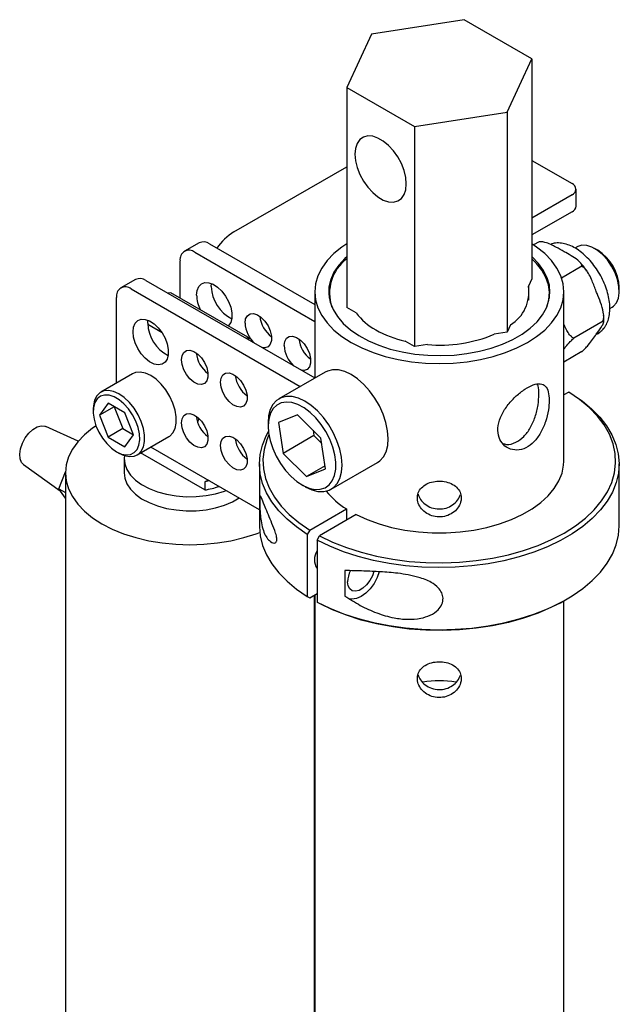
# Model space of a CAD drawing. Header units: inches. Extents: x 22 to 75, y 2 to 108.
# Tile 19 of 19: x 49.92 to 55.34, y 99.47 to 108.37. Entities that reach past the tile are written whole.
import ezdxf

# ---------------------------------------------------------------- set-up
doc = ezdxf.new("R2010")
doc.units = ezdxf.units.IN
doc.header["$MEASUREMENT"] = 0

msp = doc.modelspace()

# ---------------------------------------------------------------- linework, layer by layer
at = {"color": 7, "linetype": 'Continuous', "lineweight": 25}
for p, q in [((53.9375, 108.37), (53.101, 108.2406)), ((54.5499, 108.0165), (53.9375, 108.37)), ((53.101, 108.2406), (52.8769, 107.7577)), ((54.3258, 107.5336), (54.5499, 108.0165)), ((54.5499, 108.0165), (54.5499, 106.0262)), ((52.8769, 107.7577), (53.4893, 107.4042)), ((52.8769, 107.7577), (52.8769, 105.7674)), ((53.4893, 107.4042), (54.3258, 107.5336)), ((54.3258, 107.5336), (54.3258, 105.5433)), ((53.4893, 107.4042), (53.4893, 105.4139)), ((51.8568, 106.4504), (52.8769, 107.0393)), ((54.5499, 107.0975), (54.9128, 106.888)), ((54.9128, 106.7859), (54.5499, 106.5764)), ((54.9494, 106.6838), (54.9494, 106.8369)), ((54.9128, 106.6328), (54.5499, 106.4233)), ((51.5421, 106.3525), (51.4095, 106.276)), ((51.6358, 106.3433), (52.5884, 105.7933)), ((54.6153, 106.3625), (54.5653, 106.3336)), ((54.9597, 106.3165), (54.9391, 106.3046)), ((51.5032, 106.2667), (52.5884, 105.6403)), ((55.145, 106.2848), (55.1172, 106.3009)), ((51.3706, 105.8533), (51.3706, 106.1902)), ((55.001, 106.1398), (54.8176, 106.0339)), ((50.9675, 106.0209), (50.8349, 105.9443)), ((51.0613, 106.0116), (52.5884, 105.13)), ((51.6524, 105.956), (51.6544, 105.9844)), ((54.5499, 106.0262), (54.5187, 105.959)), ((54.5187, 105.959), (54.5187, 105.8346)), ((50.9287, 105.9351), (52.4563, 105.0532)), ((51.2874, 105.9014), (51.2614, 105.8961)), ((51.9842, 105.4991), (51.2874, 105.9014)), ((52.5884, 105.9095), (52.5884, 105.1294)), ((52.7184, 105.8968), (52.7184, 105.8518)), ((54.7084, 105.8518), (54.7084, 105.8968)), ((54.8384, 104.3785), (54.8384, 105.9095)), ((55.3399, 105.9152), (55.3399, 105.9473)), ((50.7961, 105.0841), (50.7961, 105.8585)), ((52.9621, 105.7182), (52.8769, 105.7674)), ((55.2536, 105.7588), (55.2746, 105.771)), ((51.0778, 105.6244), (51.0799, 105.6527)), ((51.2073, 105.5395), (51.0781, 105.614)), ((54.357, 105.6105), (54.3258, 105.5433)), ((55.1939, 105.6427), (54.9294, 105.49)), ((54.3258, 105.5433), (54.2094, 105.5253)), ((55.1357, 105.526), (55.1483, 105.5333)), ((51.975, 105.4841), (51.9842, 105.4991)), ((51.9921, 105.4864), (51.9866, 105.4774)), ((51.9921, 105.4742), (51.9921, 105.4864)), ((53.4893, 105.4139), (53.404, 105.4631)), ((53.6057, 105.4319), (53.4893, 105.4139)), ((55.001, 105.3683), (54.8384, 105.2744)), ((50.9414, 105.168), (50.6542, 105.0021)), ((52.6817, 105.1833), (52.2641, 104.9422)), ((54.8837, 105.003), (54.8384, 104.9769)), ((54.8837, 105.003), (54.9058, 104.9903)), ((50.7196, 104.9025), (50.643, 104.7936)), ((50.8727, 104.8141), (50.7196, 104.9025)), ((50.5862, 104.8519), (50.5862, 104.8264)), ((50.7756, 104.8701), (50.643, 104.7936)), ((50.7756, 104.8701), (50.8521, 104.6728)), ((50.7756, 104.8701), (50.7756, 104.8701)), ((50.9492, 104.6168), (50.8727, 104.8141)), ((50.643, 104.7936), (50.7196, 104.5963)), ((51.54, 104.7651), (51.5285, 104.7301)), ((52.1663, 104.7259), (52.1663, 104.6938)), ((52.4321, 104.7959), (52.2606, 104.7268)), ((52.2606, 104.7268), (52.301, 104.4478)), ((52.644, 104.5862), (52.4321, 104.7959)), ((50.4505, 104.5591), (50.1567, 104.6924)), ((50.8521, 104.6728), (50.7196, 104.5963)), ((50.8521, 104.6728), (50.9492, 104.6168)), ((52.5723, 104.6571), (52.5793, 104.6085)), ((50.7196, 104.5963), (50.8727, 104.5079)), ((50.8727, 104.5079), (50.9492, 104.6168)), ((50.9823, 104.4338), (51.2695, 104.5996)), ((52.5793, 104.6085), (52.301, 104.4478)), ((52.5793, 104.6085), (52.651, 104.5376)), ((52.6844, 104.3072), (52.644, 104.5862)), ((50.7961, 104.4628), (50.8182, 104.45)), ((51.5935, 104.1172), (51.0137, 104.4519)), ((52.0877, 103.9391), (51.1065, 104.5055)), ((52.301, 104.4478), (52.5129, 104.2381)), ((50.8653, 104.3989), (50.8653, 104.2713)), ((52.0877, 104.3533), (52.0877, 103.792)), ((52.7365, 104.1239), (53.1541, 104.365)), ((49.957, 104.3465), (50.2882, 104.1093)), ((50.2748, 104.1285), (50.3342, 104.2815)), ((50.334, 104.2713), (50.334, 81.9696)), ((52.6804, 104.3348), (52.5129, 104.2381)), ((52.5129, 104.2381), (52.6844, 104.3072)), ((55.3384, 104.1567), (55.3384, 104.3529)), ((51.6266, 104.2053), (51.5935, 104.1907)), ((51.6376, 104.1989), (51.5935, 104.1907)), ((51.5935, 104.1907), (51.5935, 104.1172)), ((50.2748, 104.1285), (50.334, 104.0943)), ((50.334, 104.0442), (50.2748, 104.1285)), ((52.4724, 104.1634), (52.5003, 104.1473)), ((52.5424, 103.7543), (52.8742, 103.9459)), ((52.8742, 103.9459), (52.8742, 103.843)), ((55.3384, 103.7916), (55.3384, 103.9885)), ((52.9633, 103.8944), (52.6315, 103.7029)), ((52.5424, 103.7543), (52.5203, 103.716)), ((52.5203, 103.716), (52.5203, 103.1546)), ((52.6094, 103.6646), (52.6315, 103.7029)), ((52.6094, 103.6646), (52.6094, 103.1032)), ((52.8605, 103.3892), (52.8605, 103.1582)), ((52.5203, 103.1546), (52.5424, 103.1419)), ((52.5424, 103.1419), (52.6094, 103.1806)), ((52.584, 92.6182), (52.584, 103.1659)), ((52.5884, 103.1684), (52.5884, 98.2078)), ((54.8384, 92.0289), (54.8384, 103.1143)), ((54.8405, 103.1156), (54.8626, 103.1283)), ((52.6315, 103.0905), (52.6094, 103.1032))]:
    msp.add_line(p, q, dxfattribs=at)
at = {"color": 7, "linetype": 'Continuous', "lineweight": 25, "flags": 128}
for points in [[(53.4151, 106.8857), (53.41, 106.9443), (53.395, 107.0062), (53.3708, 107.0687), (53.3383, 107.1291), (53.2991, 107.1847), (53.2548, 107.233), (53.2073, 107.2721), (53.1588, 107.3001), (53.1114, 107.3158), (53.0671, 107.3186), (53.0278, 107.3083), (52.9954, 107.2854), (52.9711, 107.2509), (52.9561, 107.2063), (52.951, 107.1535), (52.9561, 107.0949), (52.9711, 107.033), (52.9954, 106.9705), (53.0278, 106.9101), (53.0671, 106.8545), (53.1114, 106.8062), (53.1588, 106.7671), (53.2073, 106.7391), (53.2548, 106.7234), (53.2991, 106.7206), (53.3383, 106.7309), (53.3708, 106.7538), (53.395, 106.7883), (53.41, 106.8329), (53.4151, 106.8857)], [(52.8769, 106.3437), (52.8338, 106.3144), (52.7608, 106.255), (52.6998, 106.1913), (52.6515, 106.124), (52.6166, 106.054), (52.5955, 105.9822), (52.5884, 105.9095), (52.5955, 105.8368), (52.6166, 105.765), (52.6515, 105.695), (52.6998, 105.6277), (52.7608, 105.5639), (52.8338, 105.5045), (52.9179, 105.4502), (53.012, 105.4017), (53.1149, 105.3596), (53.2253, 105.3243), (53.3418, 105.2965), (53.4631, 105.2763), (53.5874, 105.2641), (53.7134, 105.26), (53.8394, 105.2641), (53.9637, 105.2763), (54.085, 105.2965), (54.2015, 105.3243), (54.3119, 105.3596), (54.4148, 105.4017), (54.5089, 105.4502), (54.593, 105.5045), (54.666, 105.5639), (54.727, 105.6277), (54.7753, 105.695), (54.8102, 105.765), (54.8313, 105.8368), (54.8384, 105.9095), (54.8313, 105.9822), (54.8102, 106.054), (54.7753, 106.124), (54.727, 106.1913), (54.666, 106.255), (54.593, 106.3144), (54.5499, 106.3437)], [(55.2746, 105.771), (55.2869, 105.7793), (55.3139, 105.8097), (55.3318, 105.851), (55.3396, 105.9014), (55.337, 105.9584), (55.3241, 106.0195), (55.3015, 106.0816), (55.2703, 106.142), (55.232, 106.1978), (55.1883, 106.2464), (55.1413, 106.2855), (55.0931, 106.3133), (55.0461, 106.3285), (55.0024, 106.3304), (54.964, 106.3189), (54.9597, 106.3165)], [(52.8769, 106.2258), (52.86, 106.2104), (52.8043, 106.15), (52.7614, 106.0862), (52.7319, 106.02), (52.7161, 105.9522), (52.7144, 105.8838), (52.7267, 105.8158), (52.7528, 105.7491), (52.7924, 105.6846), (52.8449, 105.6233), (52.9096, 105.566), (52.9856, 105.5135), (53.0719, 105.4666), (53.1671, 105.4259), (53.27, 105.392), (53.3791, 105.3654), (53.4929, 105.3464), (53.6099, 105.3353), (53.7282, 105.3322), (53.8464, 105.3373), (53.9627, 105.3504), (54.0755, 105.3713), (54.1832, 105.3998), (54.2843, 105.4355), (54.3774, 105.4778), (54.4612, 105.5262), (54.5344, 105.5799), (54.5962, 105.6383), (54.6456, 105.7005), (54.6818, 105.7656), (54.7045, 105.8327), (54.7133, 105.9009), (54.708, 105.9692), (54.6888, 106.0367), (54.6559, 106.1024), (54.6097, 106.1654), (54.551, 106.2248), (54.5499, 106.2258)], [(54.6845, 105.7718), (54.703, 105.8373), (54.7083, 105.9053), (54.6996, 105.9732), (54.677, 106.04), (54.6409, 106.1048), (54.5918, 106.1666), (54.5499, 106.2078)], [(51.5198, 105.8795), (51.5248, 105.9226), (51.5396, 105.9572), (51.5632, 105.9811), (51.5941, 105.9928), (51.6305, 105.9915), (51.6699, 105.9775), (51.71, 105.9514), (51.7482, 105.915), (51.7821, 105.8706), (51.8096, 105.8209), (51.8289, 105.7691), (51.8389, 105.7185), (51.8389, 105.6721), (51.8289, 105.6329), (51.8096, 105.6035), (51.8073, 105.6013)], [(51.9575, 105.6268), (51.9629, 105.6646), (51.9784, 105.6929), (52.0028, 105.7092), (52.0338, 105.712), (52.0688, 105.701), (52.1045, 105.6773), (52.1378, 105.6429), (52.1659, 105.601), (52.186, 105.5551), (52.1966, 105.5095), (52.1966, 105.4681), (52.186, 105.4347), (52.1659, 105.4121), (52.1378, 105.4025), (52.1133, 105.4043)], [(50.9453, 105.5478), (50.9503, 105.5909), (50.9651, 105.6255), (50.9887, 105.6494), (51.0196, 105.6611), (51.056, 105.6599), (51.0954, 105.6458), (51.1355, 105.6198), (51.1737, 105.5834), (51.2076, 105.539), (51.2351, 105.4893), (51.2544, 105.4375), (51.2644, 105.3868), (51.2644, 105.3404), (51.2544, 105.3013), (51.2351, 105.2718), (51.2076, 105.2539), (51.1737, 105.2486), (51.1355, 105.2563), (51.0954, 105.2765), (51.056, 105.308), (51.0196, 105.3487), (50.9887, 105.3961), (50.9651, 105.4473), (50.9503, 105.4989), (50.9453, 105.5478)], [(55.1483, 105.5333), (55.1674, 105.5463), (55.1708, 105.5491)], [(52.3111, 105.4227), (52.3164, 105.4605), (52.332, 105.4888), (52.3563, 105.5051), (52.3874, 105.5079), (52.4223, 105.4969), (52.458, 105.4732), (52.4914, 105.4388), (52.5194, 105.3969), (52.5396, 105.351), (52.5502, 105.3054), (52.5502, 105.264), (52.5396, 105.2306), (52.5194, 105.208), (52.4914, 105.1984), (52.4668, 105.2002)], [(51.383, 105.2951), (51.3883, 105.333), (51.4039, 105.3613), (51.4283, 105.3775), (51.4593, 105.3803), (51.4942, 105.3694), (51.53, 105.3456), (51.5633, 105.3113), (51.5913, 105.2693), (51.6115, 105.2235), (51.6221, 105.1778), (51.6221, 105.1364), (51.6115, 105.103), (51.5913, 105.0805), (51.5633, 105.0708), (51.53, 105.075), (51.4942, 105.0925), (51.4593, 105.1219), (51.4283, 105.1605), (51.4039, 105.2049), (51.3883, 105.2511), (51.383, 105.2951)], [(51.2695, 104.5996), (51.2779, 104.605), (51.3064, 104.6338), (51.3261, 104.6736), (51.3362, 104.7226), (51.3362, 104.7786), (51.3261, 104.8392), (51.3064, 104.9017), (51.2779, 104.9635), (51.2418, 105.0218), (51.1998, 105.0741), (51.1537, 105.118), (51.1055, 105.1517), (51.0572, 105.1737), (51.0111, 105.183), (50.9691, 105.1793), (50.9414, 105.168)], [(51.7366, 105.091), (51.7419, 105.1289), (51.7574, 105.1572), (51.7818, 105.1734), (51.8129, 105.1762), (51.8478, 105.1653), (51.8835, 105.1415), (51.9169, 105.1072), (51.9449, 105.0652), (51.9651, 105.0193), (51.9756, 104.9737), (51.9756, 104.9323), (51.9651, 104.8989), (51.9449, 104.8764), (51.9169, 104.8667), (51.8835, 104.8709), (51.8478, 104.8884), (51.8129, 104.9178), (51.7818, 104.9564), (51.7574, 105.0008), (51.7419, 105.047), (51.7366, 105.091)], [(53.1541, 104.365), (53.1751, 104.3795), (53.2082, 104.4156), (53.2325, 104.4627), (53.2472, 104.5193), (53.252, 104.5836), (53.2465, 104.6536), (53.2311, 104.7274), (53.2062, 104.8025), (53.1725, 104.8768), (53.1311, 104.948), (53.0832, 105.0139), (53.0303, 105.0725), (52.974, 105.1221), (52.9159, 105.161), (52.858, 105.1883), (52.8018, 105.2029), (52.7492, 105.2045), (52.7017, 105.193), (52.6817, 105.1833)], [(50.8182, 104.45), (50.8664, 104.428), (50.9126, 104.4187), (50.9546, 104.4225), (50.9906, 104.4391), (51.0191, 104.468), (51.0389, 104.5078), (51.049, 104.5567), (51.049, 104.6127), (51.0389, 104.6734), (51.0191, 104.7359), (50.9906, 104.7977), (50.9546, 104.856), (50.9126, 104.9082), (50.8664, 104.9522), (50.8182, 104.9859), (50.77, 105.0079), (50.7238, 105.0172), (50.6818, 105.0134), (50.6458, 104.9968), (50.6173, 104.9679), (50.5975, 104.9281), (50.5875, 104.8792), (50.5862, 104.8519)], [(54.9058, 104.9903), (55.003, 104.9237), (55.0892, 104.8522), (55.1634, 104.7764), (55.2252, 104.6969), (55.2739, 104.6145), (55.3092, 104.5298), (55.3308, 104.4436), (55.3384, 104.3567), (55.332, 104.2697), (55.3116, 104.1834), (55.2775, 104.0985), (55.2299, 104.0159), (55.1692, 103.9362), (55.096, 103.86), (55.0109, 103.7881), (54.9145, 103.7211), (54.8079, 103.6595), (54.6918, 103.6039), (54.5672, 103.5548), (54.4353, 103.5125), (54.2972, 103.4775), (54.1541, 103.45), (54.0071, 103.4303), (53.8576, 103.4185), (53.7069, 103.4148), (53.5563, 103.4192), (53.407, 103.4317), (53.2603, 103.452), (53.1175, 103.4802), (52.9799, 103.5159), (52.8486, 103.5587), (52.7247, 103.6084), (52.6094, 103.6646)], [(52.6315, 103.7029), (52.7483, 103.6463), (52.874, 103.5964), (53.0073, 103.5536), (53.1471, 103.5184), (53.292, 103.4911), (53.4409, 103.4719), (53.5922, 103.4611), (53.7447, 103.4586), (53.8968, 103.4645), (54.0473, 103.4788), (54.1947, 103.5014), (54.3377, 103.5319), (54.475, 103.5703), (54.6053, 103.616), (54.7275, 103.6687), (54.8403, 103.7279), (54.9429, 103.793), (55.0342, 103.8636), (55.1134, 103.9388), (55.1798, 104.018), (55.2327, 104.1006), (55.2718, 104.1857), (55.2966, 104.2726), (55.3068, 104.3604), (55.3025, 104.4484), (55.2837, 104.5358), (55.2504, 104.6217), (55.2031, 104.7054), (55.1422, 104.7861), (55.0682, 104.8631), (54.9817, 104.9356), (54.8837, 105.003)], [(50.7961, 104.4628), (50.8412, 104.4424), (50.8843, 104.4343), (50.9231, 104.4389), (50.9561, 104.4559), (50.9816, 104.4846), (50.9984, 104.5236), (51.0057, 104.5711), (51.0033, 104.6248), (50.9911, 104.6823), (50.9699, 104.7409), (50.9405, 104.7978), (50.9043, 104.8504), (50.8631, 104.8962), (50.8188, 104.9331), (50.7734, 104.9593), (50.7291, 104.9736), (50.6879, 104.9754), (50.6517, 104.9645), (50.6224, 104.9415), (50.6011, 104.9075), (50.589, 104.864), (50.5865, 104.8131), (50.5938, 104.7571), (50.6106, 104.6987), (50.6361, 104.6406), (50.6691, 104.5855), (50.708, 104.5361), (50.751, 104.4945), (50.7961, 104.4628)], [(52.5003, 104.1473), (52.5023, 104.1462), (52.5603, 104.119), (52.6164, 104.1043), (52.6691, 104.1027), (52.7166, 104.1142), (52.7575, 104.1384), (52.7906, 104.1746), (52.8149, 104.2217), (52.8296, 104.2782), (52.8344, 104.3425), (52.829, 104.4126), (52.8136, 104.4863), (52.7886, 104.5615), (52.755, 104.6358), (52.7135, 104.707), (52.6656, 104.7728), (52.6127, 104.8315), (52.5564, 104.881), (52.4984, 104.92), (52.4404, 104.9472), (52.3842, 104.9618), (52.3316, 104.9634), (52.2841, 104.952), (52.2431, 104.9278), (52.21, 104.8916), (52.1857, 104.8445), (52.171, 104.7879), (52.1663, 104.7259)], [(52.2391, 104.4229), (52.2782, 104.3558), (52.3236, 104.2939), (52.3738, 104.2392), (52.4271, 104.1935), (52.4819, 104.1581), (52.5364, 104.1343), (52.5889, 104.1227), (52.6376, 104.1239), (52.681, 104.1376), (52.7177, 104.1636), (52.7465, 104.2009), (52.7665, 104.2484), (52.7771, 104.3045), (52.7778, 104.3675), (52.7688, 104.4352), (52.7502, 104.5056), (52.7227, 104.5763), (52.6872, 104.6452), (52.6448, 104.7099), (52.5968, 104.7684), (52.5448, 104.8189), (52.4905, 104.8596), (52.4356, 104.8893), (52.382, 104.9071), (52.3312, 104.9123), (52.2849, 104.9048), (52.2447, 104.8849), (52.2118, 104.8531), (52.1873, 104.8105), (52.172, 104.7585), (52.1663, 104.6987), (52.1704, 104.6331), (52.1843, 104.5638), (52.2074, 104.4929), (52.2391, 104.4229)], [(51.383, 104.7236), (51.3883, 104.7614), (51.4039, 104.7897), (51.4283, 104.806), (51.4593, 104.8087), (51.4942, 104.7978), (51.53, 104.7741), (51.5633, 104.7397), (51.5913, 104.6977), (51.6115, 104.6519), (51.6221, 104.6062), (51.6221, 104.5649), (51.6115, 104.5314), (51.5913, 104.5089), (51.5633, 104.4993), (51.53, 104.5034), (51.4942, 104.5209), (51.4593, 104.5503), (51.4283, 104.5889), (51.4039, 104.6333), (51.3883, 104.6796), (51.383, 104.7236)], [(49.957, 104.3465), (49.9384, 104.3661), (49.9247, 104.3998), (49.9212, 104.4421), (49.9282, 104.4898), (49.9451, 104.5395), (49.9708, 104.5875), (50.0032, 104.6302), (50.04, 104.6645), (50.0785, 104.6877), (50.1159, 104.6982), (50.1492, 104.6952), (50.1567, 104.6924)], [(50.6109, 104.698), (50.5795, 104.6763), (50.5065, 104.6169), (50.4454, 104.5531), (50.3972, 104.4858), (50.3622, 104.4159), (50.3411, 104.3441), (50.334, 104.2713), (50.3411, 104.1986), (50.3622, 104.1268), (50.3972, 104.0568), (50.4454, 103.9896), (50.5065, 103.9258), (50.5795, 103.8664), (50.6635, 103.8121), (50.7576, 103.7636), (50.8605, 103.7214), (50.9709, 103.6862), (51.0875, 103.6583), (51.2087, 103.6382), (51.3331, 103.626), (51.459, 103.6219), (51.585, 103.626), (51.7094, 103.6382), (51.8306, 103.6583), (51.9471, 103.6862), (52.0576, 103.7214), (52.0908, 103.734)], [(52.5203, 103.716), (52.4231, 103.7826), (52.3369, 103.8541), (52.2627, 103.9299), (52.2009, 104.0093), (52.1521, 104.0918), (52.1168, 104.1764), (52.0953, 104.2626), (52.0877, 104.3496), (52.0941, 104.4366), (52.1145, 104.5229), (52.1486, 104.6077), (52.1689, 104.6461)], [(51.7366, 104.5195), (51.7419, 104.5573), (51.7574, 104.5856), (51.7818, 104.6019), (51.8129, 104.6046), (51.8478, 104.5937), (51.8835, 104.57), (51.9169, 104.5356), (51.9449, 104.4936), (51.9651, 104.4478), (51.9756, 104.4021), (51.9756, 104.3608), (51.9651, 104.3273), (51.9449, 104.3048), (51.9169, 104.2952), (51.8835, 104.2993), (51.8478, 104.3168), (51.8129, 104.3462), (51.7818, 104.3848), (51.7574, 104.4292), (51.7419, 104.4755), (51.7366, 104.5195)], [(52.173, 104.6164), (52.1543, 104.5716), (52.1295, 104.4847), (52.1192, 104.3969), (52.1236, 104.3089), (52.1424, 104.2215), (52.1756, 104.1356), (52.223, 104.0519), (52.2839, 103.9712), (52.3579, 103.8943), (52.4444, 103.8217), (52.5424, 103.7543)], [(50.8674, 104.4277), (50.8654, 104.4055), (50.8706, 104.3531), (50.8896, 104.3018), (50.922, 104.2527), (50.9669, 104.2071), (51.0234, 104.166), (51.0901, 104.1304), (51.1654, 104.101), (51.2477, 104.0786), (51.3348, 104.0637), (51.4249, 104.0567), (51.5158, 104.0577), (51.6054, 104.0667), (51.6915, 104.0835), (51.7722, 104.1077), (51.7865, 104.113)], [(52.9633, 103.8944), (53.062, 103.849), (53.1688, 103.8102), (53.2825, 103.7785), (53.4016, 103.7545), (53.5246, 103.7382), (53.65, 103.73), (53.7762, 103.73), (53.9016, 103.7382), (54.0247, 103.7544), (54.1438, 103.7784), (54.2575, 103.81), (54.3643, 103.8488), (54.463, 103.8942), (54.5523, 103.9457), (54.6309, 104.0027), (54.6981, 104.0644), (54.7528, 104.13), (54.7945, 104.1988), (54.8225, 104.2698), (54.8366, 104.3422), (54.8384, 104.3785)], [(50.8653, 104.2713), (50.8706, 104.2255), (50.8896, 104.1742), (50.922, 104.1252), (50.9669, 104.0796), (51.0234, 104.0384), (51.0901, 104.0028), (51.1654, 103.9734), (51.2477, 103.951), (51.3348, 103.9362), (51.4249, 103.9291), (51.5158, 103.9301), (51.6054, 103.9392), (51.6915, 103.9559), (51.7722, 103.9801), (51.8455, 104.0111), (51.9046, 104.0448)], [(52.0877, 103.792), (52.0877, 103.7882), (52.0953, 103.7013), (52.1168, 103.6151), (52.1521, 103.5304), (52.2009, 103.448), (52.2627, 103.3685), (52.3369, 103.2927), (52.4231, 103.2212), (52.5203, 103.1546)], [(52.6094, 103.1032), (52.7247, 103.0471), (52.8486, 102.9974), (52.9799, 102.9545), (53.1175, 102.9188), (53.2603, 102.8907), (53.407, 102.8703), (53.5563, 102.8579), (53.7069, 102.8535), (53.8576, 102.8572), (54.0071, 102.8689), (54.1541, 102.8886), (54.2972, 102.9161), (54.4353, 102.9511), (54.5672, 102.9934), (54.6918, 103.0426), (54.8079, 103.0982), (54.9145, 103.1597), (55.0109, 103.2268), (55.096, 103.2987), (55.1692, 103.3748), (55.2299, 103.4545), (55.2775, 103.5372), (55.3116, 103.622), (55.332, 103.7083), (55.3384, 103.7916)], [(53.1217, 103.3806), (53.1085, 103.341), (53.0859, 103.2978), (53.0568, 103.2594), (53.0236, 103.229), (52.989, 103.209), (52.9558, 103.2011), (52.9267, 103.2059), (52.904, 103.223), (52.8897, 103.251), (52.8848, 103.2877)], [(53.1708, 103.3781), (53.1517, 103.3258), (53.1234, 103.2726), (53.0883, 103.2243), (53.0483, 103.1839), (53.006, 103.1536), (52.9636, 103.1352), (52.9238, 103.1297), (52.8973, 103.1343)], [(54.8405, 103.1156), (54.8403, 103.1155), (54.7275, 103.0563), (54.6053, 103.0036), (54.475, 102.9578), (54.3377, 102.9195), (54.1947, 102.889), (54.0473, 102.8664), (53.8968, 102.8521), (53.7447, 102.8462), (53.5922, 102.8487), (53.4409, 102.8595), (53.292, 102.8787), (53.1471, 102.906), (53.0073, 102.9412), (52.874, 102.984), (52.7483, 103.0339), (52.6315, 103.0905)]]:
    msp.add_lwpolyline(points, dxfattribs=at)
at = {"color": 7, "linetype": 'Continuous', "lineweight": 25}
for centre, radius, start, end in [((54.8934, 106.8369), 0.0546, 290.78342, 69.21658), ((54.8868, 106.6901), 0.0629, 294.37466, 354.3052), ((52.1308, 106.0068), 0.5214, 121.70553, 145.17381), ((51.5809, 106.2666), 0.0943, 54.38242, 114.30712), ((51.4515, 106.2033), 0.0819, 50.79671, 189.21404), ((54.9193, 105.9295), 0.4209, 2.42293, 57.57169), ((53.1099, 105.8971), 0.3884, 126.8651, 198.81491), ((51.0064, 105.9349), 0.0943, 54.38242, 114.30712), ((51.9884, 105.967), 0.3362, 181.85911, 243.45009), ((54.1763, 105.9061), 0.3464, 301.42358, 8.7795), ((50.8769, 105.8716), 0.0819, 50.79671, 189.21404), ((51.8362, 105.889), 0.3166, 181.72192, 206.40056), ((53.3931, 106.0373), 0.5363, 216.51624, 241.70311), ((51.4139, 105.6353), 0.3362, 181.85911, 243.45009), ((52.2218, 105.6396), 0.2646, 182.7757, 227.24422), ((52.3555, 105.7177), 0.2663, 186.44424, 233.55038), ((53.6323, 106.4517), 1.0146, 240.90135, 256.99936), ((53.7188, 106.6987), 1.2719, 264.89755, 292.68853), ((52.5754, 105.4355), 0.2646, 182.7757, 227.24422), ((52.709, 105.5136), 0.2663, 186.44424, 233.55038), ((51.7809, 105.3861), 0.2663, 186.44424, 233.55038), ((52.1345, 105.182), 0.2663, 186.44424, 233.55038), ((51.7809, 104.8145), 0.2663, 186.44424, 233.55038), ((52.1345, 104.6104), 0.2663, 186.44424, 233.55038), ((51.4824, 104.8369), 0.7282, 278.78051, 289.30336), ((53.2729, 104.5839), 0.7523, 219.40079, 238.00445), ((52.7215, 103.4868), 0.1371, 144.87081, 215.12919), ((53.1284, 103.2796), 0.2437, 153.57896, 178.09925), ((53.7134, 101.4924), 0.8992, 80.41355, 99.55311)]:
    msp.add_arc(centre, radius, start, end, dxfattribs=at)
for points, knots in [([(54.843, 106.2712), (54.818, 106.2857), (54.7783, 106.3088), (54.721, 106.3387), (54.6759, 106.3553), (54.6389, 106.3627), (54.6213, 106.3625), (54.6153, 106.3625)], [0, 0, 0, 0, 0.374103, 0.595302, 0.814723, 0.936394, 1, 1, 1, 1]), ([(55.1742, 105.5524), (55.1838, 105.561), (55.196, 105.5719), (55.2115, 105.5931), (55.2272, 105.6189), (55.2438, 105.6616), (55.2543, 105.7182), (55.2556, 105.7808), (55.2478, 105.8478), (55.231, 105.9169), (55.2058, 105.9864), (55.1731, 106.0543), (55.1336, 106.1189), (55.0884, 106.1785), (55.0387, 106.2315), (54.9856, 106.2765), (54.9303, 106.3122), (54.874, 106.3374), (54.8182, 106.3507), (54.7651, 106.3525), (54.7333, 106.3431), (54.718, 106.3386)], [0, 0, 0, 0, 0.043394, 0.055114, 0.086481, 0.141511, 0.197605, 0.254785, 0.312381, 0.369923, 0.427336, 0.48465, 0.541938, 0.599272, 0.656721, 0.714372, 0.772302, 0.830523, 0.888783, 0.946352, 1, 1, 1, 1]), ([(55.001, 106.1398), (55.0006, 106.1459), (54.9994, 106.1619), (54.971, 106.1922), (54.9214, 106.2271), (54.8729, 106.2539), (54.8471, 106.2688), (54.843, 106.2712)], [0, 0, 0, 0, 0.110422, 0.291494, 0.613899, 0.938305, 1, 1, 1, 1]), ([(55.0475, 106.0973), (55.0337, 106.1168), (55.0133, 106.1455), (54.99, 106.1699), (54.9825, 106.1777)], [0, 0, 0, 0, 0.680648, 1, 1, 1, 1]), ([(55.1323, 105.9113), (55.1198, 105.9436), (55.1, 105.995), (55.07, 106.0638), (55.0434, 106.1066), (55.0189, 106.1318), (55.0056, 106.1377), (55.001, 106.1398)], [0, 0, 0, 0, 0.374103, 0.595302, 0.814723, 0.936394, 1, 1, 1, 1]), ([(55.1939, 105.6427), (55.1962, 105.6527), (55.2023, 105.679), (55.1941, 105.7381), (55.172, 105.8121), (55.1472, 105.8727), (55.1343, 105.906), (55.1323, 105.9113)], [0, 0, 0, 0, 0.110422, 0.291494, 0.613899, 0.938305, 1, 1, 1, 1]), ([(55.1984, 105.6354), (55.1992, 105.6432), (55.2011, 105.6622), (55.1991, 105.6827), (55.1979, 105.6948)], [0, 0, 0, 0, 0.412097, 1, 1, 1, 1]), ([(54.9294, 105.49), (54.9217, 105.4942), (54.9011, 105.5051), (54.8691, 105.5495), (54.8503, 105.5905), (54.8384, 105.6165)], [0, 0, 0, 0, 0.182662, 0.482196, 1, 1, 1, 1]), ([(55.1323, 105.5256), (55.1515, 105.5524), (55.1803, 105.5927), (55.2013, 105.6323), (55.1992, 105.6423), (55.1945, 105.6426), (55.1939, 105.6427)], [0, 0, 0, 0, 0.556464, 0.836747, 0.977786, 1, 1, 1, 1]), ([(55.001, 105.3683), (55.0029, 105.3698), (55.0126, 105.3779), (55.0347, 105.3988), (55.0671, 105.4352), (55.0998, 105.4786), (55.1214, 105.5099), (55.1323, 105.5256)], [0, 0, 0, 0, 0.026135, 0.132861, 0.336153, 0.667339, 1, 1, 1, 1]), ([(51.9842, 105.4991), (51.9846, 105.4989), (51.9861, 105.498), (51.9884, 105.4957), (51.9904, 105.4927), (51.9916, 105.4897), (51.9921, 105.4878), (51.9921, 105.4867), (51.9921, 105.4864)], [0, 0, 0, 0, 0.113742, 0.367683, 0.611625, 0.761079, 0.945004, 1, 1, 1, 1]), ([(54.8384, 105.3881), (54.8443, 105.3965), (54.8596, 105.4183), (54.8876, 105.4512), (54.916, 105.4788), (54.9278, 105.4887), (54.9294, 105.49)], [0, 0, 0, 0, 0.284201, 0.736535, 0.96415, 1, 1, 1, 1]), ([(54.7063, 104.928), (54.7046, 104.9555), (54.7012, 105.0106), (54.6737, 105.0611), (54.6288, 105.0829), (54.5649, 105.0723), (54.488, 105.0325), (54.4075, 104.9699), (54.3323, 104.89), (54.2724, 104.7974), (54.2401, 104.7003), (54.2421, 104.6105), (54.2761, 104.5376), (54.3359, 104.4887), (54.4135, 104.4719), (54.4961, 104.493), (54.571, 104.549), (54.6318, 104.632), (54.6758, 104.733), (54.7018, 104.8385), (54.7048, 104.8995), (54.7063, 104.928)], [0, 0, 0, 0, 0.052119, 0.104184, 0.15766, 0.212155, 0.26516, 0.316583, 0.3686, 0.422513, 0.476865, 0.529291, 0.58047, 0.632973, 0.687321, 0.741228, 0.793173, 0.844634, 0.897684, 0.952177, 1, 1, 1, 1]), ([(54.6133, 104.9816), (54.6127, 105.0105), (54.612, 105.048), (54.6005, 105.0683), (54.5979, 105.0729)], [0, 0, 0, 0, 0.771219, 1, 1, 1, 1]), ([(54.284, 104.5388), (54.2962, 104.5349), (54.3337, 104.5229), (54.4038, 104.543), (54.4783, 104.5957), (54.5386, 104.6776), (54.582, 104.7779), (54.6086, 104.8867), (54.6118, 104.9506), (54.6133, 104.9816)], [0, 0, 0, 0, 0.076261, 0.234563, 0.385652, 0.534542, 0.68886, 0.848909, 1, 1, 1, 1]), ([(53.9119, 104.0454), (53.9097, 104.0632), (53.9054, 104.0989), (53.8718, 104.1439), (53.822, 104.1774), (53.7593, 104.1963), (53.6917, 104.1991), (53.627, 104.1861), (53.5718, 104.1581), (53.532, 104.1169), (53.5126, 104.0657), (53.5158, 104.0103), (53.5407, 103.9569), (53.5848, 103.9117), (53.6436, 103.881), (53.7103, 103.8697), (53.7769, 103.8792), (53.8364, 103.9077), (53.8821, 103.9516), (53.9079, 104.0003), (53.9107, 104.0321), (53.9119, 104.0454)], [0, 0, 0, 0, 0.053117, 0.106215, 0.159834, 0.213807, 0.267218, 0.320042, 0.37314, 0.426958, 0.480841, 0.534003, 0.586789, 0.640123, 0.694078, 0.747766, 0.800728, 0.853623, 0.9072, 0.96118, 1, 1, 1, 1]), ([(55.3383, 103.9885), (55.3383, 103.9943), (55.3383, 104.0086), (55.3379, 104.0537), (55.3383, 104.1071), (55.3383, 104.1423), (55.3383, 104.1567)], [0, 0, 0, 0, 0.2096, 0.52282, 0.804447, 1, 1, 1, 1]), ([(52.0909, 104.0139), (52.091, 104.0238), (52.0912, 104.0437), (52.0929, 104.0614), (52.097, 104.0667), (52.1082, 104.0442), (52.1295, 103.9879), (52.1601, 103.9129), (52.192, 103.8363), (52.2213, 103.7659), (52.2393, 103.7115), (52.245, 103.682), (52.2457, 103.6648), (52.243, 103.6506), (52.2347, 103.6385), (52.2116, 103.6342), (52.1791, 103.6538), (52.1468, 103.6943), (52.1221, 103.7477), (52.1053, 103.8125), (52.0965, 103.8799), (52.0927, 103.9364), (52.0911, 103.9805), (52.091, 104.0032), (52.0909, 104.0139)], [0, 0, 0, 0, 0.026425, 0.052718, 0.090274, 0.147144, 0.239785, 0.308191, 0.376591, 0.443284, 0.476809, 0.490259, 0.50382, 0.515871, 0.534442, 0.57014, 0.654517, 0.723262, 0.791925, 0.860341, 0.913915, 0.948214, 0.975662, 1, 1, 1, 1]), ([(53.5218, 104.0791), (53.5278, 104.0631), (53.5405, 104.0292), (53.5841, 103.9852), (53.6422, 103.9537), (53.709, 103.9418), (53.7756, 103.951), (53.8347, 103.9794), (53.8822, 104.023), (53.8976, 104.059), (53.9052, 104.0769)], [0, 0, 0, 0, 0.111776, 0.238415, 0.366951, 0.494733, 0.62033, 0.745671, 0.873021, 1, 1, 1, 1]), ([(52.8605, 103.1582), (52.9061, 103.1291), (52.9973, 103.0707), (53.1463, 103.0028), (53.2904, 102.9601), (53.4255, 102.9437), (53.5376, 102.9515), (53.6335, 102.9815), (53.7006, 103.0264), (53.74, 103.0821), (53.7511, 103.1371), (53.7378, 103.1893), (53.7018, 103.2396), (53.6323, 103.2901), (53.5362, 103.3267), (53.4328, 103.3504), (53.3157, 103.3676), (53.1797, 103.3786), (53.0182, 103.3846), (52.9167, 103.3876), (52.8605, 103.3892)], [0, 0, 0, 0, 0.077825, 0.155849, 0.233333, 0.291704, 0.34983, 0.393829, 0.438123, 0.470268, 0.502566, 0.531606, 0.56074, 0.601697, 0.659471, 0.704923, 0.750468, 0.827431, 0.904554, 1, 1, 1, 1]), ([(53.9119, 102.4123), (53.9097, 102.4302), (53.9054, 102.4658), (53.8718, 102.5108), (53.822, 102.5443), (53.7593, 102.5632), (53.6917, 102.566), (53.627, 102.553), (53.5718, 102.525), (53.532, 102.4838), (53.5126, 102.4326), (53.5158, 102.3772), (53.5407, 102.3238), (53.5848, 102.2787), (53.6436, 102.248), (53.7103, 102.2366), (53.7769, 102.2461), (53.8364, 102.2747), (53.8821, 102.3185), (53.9079, 102.3672), (53.9107, 102.399), (53.9119, 102.4123)], [0, 0, 0, 0, 0.053117, 0.106215, 0.159834, 0.213807, 0.267218, 0.320042, 0.37314, 0.426958, 0.480841, 0.534003, 0.586789, 0.640123, 0.694078, 0.747766, 0.800728, 0.853623, 0.9072, 0.96118, 1, 1, 1, 1]), ([(53.5218, 102.446), (53.5278, 102.4301), (53.5405, 102.3961), (53.5841, 102.3522), (53.6422, 102.3207), (53.709, 102.3087), (53.7756, 102.3179), (53.8347, 102.3464), (53.8822, 102.3899), (53.8976, 102.4259), (53.9052, 102.4439)], [0, 0, 0, 0, 0.111776, 0.238415, 0.366951, 0.494733, 0.62033, 0.745671, 0.873021, 1, 1, 1, 1])]:
    msp.add_open_spline(points, degree=3, knots=knots, dxfattribs=at)

doc.saveas('drawing.dxf')
